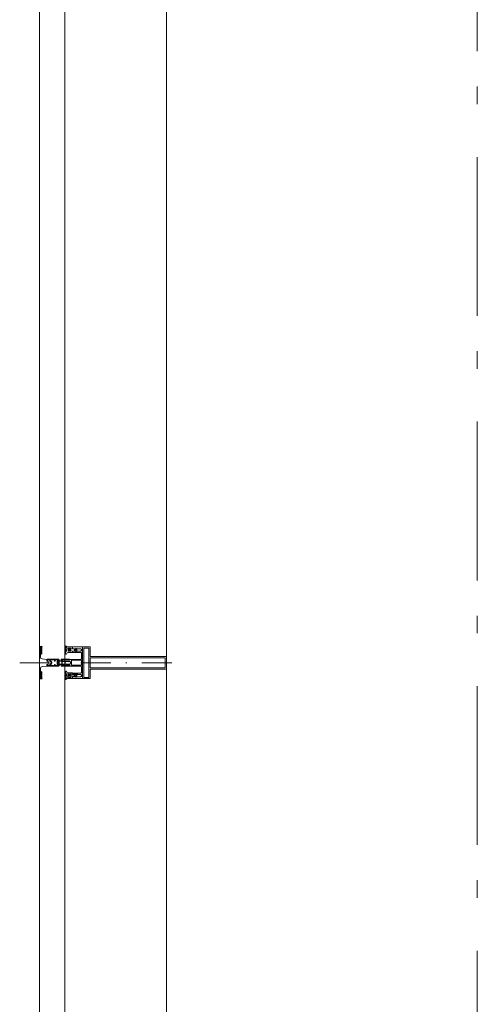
# Model space of a CAD drawing. Header units: millimetres. Extents: x 274611 to 571164, y 158736 to 298905.
# Tile 93 of 172: x 538298 to 539019, y 175994 to 177545. Entities that reach past the tile are written whole.
import ezdxf

# ---------------------------------------------------------------- set-up
doc = ezdxf.new("R2010")
doc.units = ezdxf.units.MM
doc.header["$LTSCALE"] = 400
for name, pattern in [('STYLE_06', [1.041641, 0.625, -0.208282, 0.069427, -0.138931]), ('STYLE_15', [0.240945, 0.11811, -0.059055, 0.004724, -0.059055]), ('STYLE_16', [0.177165, 0.11811, -0.059055])]:
    doc.linetypes.add(name, pattern=pattern)
doc.layers.add('Buitenkozijnen', color=140, linetype='Continuous', lineweight=15)
doc.layers.add('None', color=7, linetype='Continuous', lineweight=9)

# ---------------------------------------------------------------- blocks, each defined once
blk = doc.blocks.new('*U308')
at = {"layer": 'None', "color": 8, "lineweight": 5, "flags": 128}
for points in [[(-5, -154.3), (-5, -154.3, 0.414214), (-5.5, -154.8), (-5.5, -172.5), (-5.5, -172.5, 0.414214), (-5, -173), (-4, -173), (-4, -173, 0.414214), (-3.5, -172.5), (-3.5, -172.5, 0.414214), (-4, -172), (-4.5, -172), (-4.5, -168.8), (-4.5, -168.8, -0.414214), (-4, -168.3), (-2.7, -168.3), (-2.7, -168.3, 0.221695), (-1.9, -167.9), (-0.8, -166.5), (-0.8, -166.5, -0.466308), (0.8, -166.5), (2, -167.9), (2, -167.9, 0.221695), (2.7, -168.3), (4, -168.3), (4, -168.3, -0.414214), (4.5, -168.8), (4.5, -172), (4, -172), (4, -172, 0.414214), (3.5, -172.5), (3.5, -172.5, 0.414214), (4, -173), (5, -173), (5, -173, 0.414214), (5.5, -172.5), (5.5, -154.8), (5.5, -154.8, 0.414214), (5, -154.3), (4.7, -154.3), (4.7, -155), (4.7, -155, -0.414214), (4.4, -155.3), (4.1, -155.3), (4.1, -155.3, -0.414214), (3.3, -154.5), (3.3, -150.6), (3.3, -150.6, -0.414214), (4.1, -149.8), (4.4, -149.8), (4.4, -149.8, -0.414214), (4.7, -150.1), (4.7, -150.8), (5, -150.8), (5, -150.8, 0.414214), (5.5, -150.3), (5.5, -137.6), (5.5, -137.6, 0.351868), (5.3, -137.3), (5.3, -137.3, 0.351868), (4.9, -137.5), (4.1, -139.2), (4.1, -139.2, 0.314902), (4.2, -139.4), (4.5, -139.7), (4.5, -139.7, -0.198912), (4.5, -139.9), (4.5, -140.1), (4.5, -140.1, -0.198912), (4.5, -140.3), (4.2, -140.6), (4.2, -140.6, 0.414214), (4.2, -140.8), (4.5, -141.1), (4.5, -141.1, -0.198912), (4.5, -141.3), (4.5, -141.5), (4.5, -141.5, -0.198912), (4.5, -141.7), (4.2, -142), (4.2, -142, 0.414214), (4.2, -142.2), (4.5, -142.5), (4.5, -142.5, -0.198912), (4.5, -142.7), (4.5, -143.2), (4.5, -143.2, -0.087489), (4.5, -143.3), (4.2, -144.1), (4.2, -148.5), (4.2, -148.5, -0.414214), (3.9, -148.8), (-3.9, -148.8), (-3.9, -148.8, -0.414214), (-4.2, -148.5), (-4.2, -144.1), (-4.5, -143.3), (-4.5, -143.3, -0.087489), (-4.5, -143.2), (-4.5, -142.7), (-4.5, -142.7, -0.198912), (-4.4, -142.5), (-4.1, -142.2), (-4.1, -142.2, 0.414214), (-4.1, -142), (-4.4, -141.7), (-4.4, -141.7, -0.198912), (-4.5, -141.5), (-4.5, -141.3), (-4.5, -141.3, -0.198912), (-4.4, -141.1), (-4.1, -140.8), (-4.1, -140.8, 0.414214), (-4.1, -140.6), (-4.4, -140.3), (-4.4, -140.3, -0.198912), (-4.5, -140.1), (-4.5, -139.9), (-4.5, -139.9, -0.198912), (-4.4, -139.7), (-4.1, -139.4), (-4.1, -139.4, 0.314902), (-4.1, -139.2), (-4.9, -137.5), (-4.9, -137.5, 0.351868), (-5.3, -137.3), (-5.3, -137.3, 0.351868), (-5.5, -137.6), (-5.5, -150.3), (-5.5, -150.3, 0.414214), (-5, -150.8), (-4.7, -150.8), (-4.7, -150.1), (-4.7, -150.1, -0.414214), (-4.4, -149.8), (-4.1, -149.8), (-4.1, -149.8, -0.414214), (-3.3, -150.6), (-3.3, -154.5), (-3.3, -154.5, -0.414214), (-4.1, -155.3), (-4.4, -155.3), (-4.4, -155.3, -0.414214), (-4.7, -155), (-4.7, -154.3)], [(-1.8, -149.8, 0.414214), (-2.3, -150.3), (-2.3, -155.1), (-2.3, -155.1, 0.414214), (-2.1, -155.3), (2.1, -155.3), (2.1, -155.3, 0.414214), (2.3, -155.1), (2.3, -150.3), (2.3, -150.3, 0.414214), (1.8, -149.8), (-1.8, -149.8)], [(-4.5, -161.7, -0.414214), (-4, -161.2), (-2.7, -161.2), (-2.7, -161.2, 0.414214), (-2.5, -161), (-2.5, -160.4), (-2.5, -160.4, 0.414214), (-2.7, -160.2), (-4, -160.2), (-4, -160.2, -0.414214), (-4.5, -159.7), (-4.5, -156.8), (-4.5, -156.8, -0.414214), (-4, -156.3), (4, -156.3), (4, -156.3, -0.414214), (4.5, -156.8), (4.5, -159.7), (4.5, -159.7, -0.414214), (4, -160.2), (2.7, -160.2), (2.7, -160.2, 0.414214), (2.5, -160.4), (2.5, -161), (2.5, -161, 0.414214), (2.7, -161.2), (4, -161.2), (4, -161.2, -0.414214), (4.5, -161.7), (4.5, -166.8), (4.5, -166.8, -0.414214), (4, -167.3), (3, -167.3), (3, -167.3, -0.221695), (2.6, -167.1), (1.5, -165.9), (1.5, -165.9, 0.466308), (-1.5, -165.9), (-2.6, -167.1), (-2.6, -167.1, -0.221695), (-2.9, -167.3), (-4, -167.3), (-4, -167.3, -0.414214), (-4.5, -166.8), (-4.5, -161.7)]]:
    blk.add_lwpolyline(points, format="xyb", close=True, dxfattribs=at)
blk = doc.blocks.new('*U309')
at = {"layer": 'None', "color": 8, "lineweight": 5, "flags": 128}
for points in [[(-13.5, -182.8), (-13.5, -181.9), (-14.5, -181.1), (-14.5, -181.1, 0.36397), (-14.9, -181.1), (-14.9, -181.1), (-15.4, -181.5), (-15.4, -181.5, -0.36397), (-15.8, -181.5), (-15.8, -181.5), (-16.3, -181.1), (-16.3, -181.1, 0.36397), (-16.7, -181.1), (-16.7, -181.1), (-17.2, -181.5), (-17.2, -181.5, -0.36397), (-17.6, -181.5), (-17.6, -181.5), (-18.1, -181.1), (-18.1, -181.1, 0.36397), (-18.5, -181.1), (-18.5, -181.1), (-19, -181.5), (-19, -181.5, -0.36397), (-19.4, -181.5), (-19.4, -181.5), (-19.9, -181.1), (-19.9, -181.1, 0.36397), (-20.3, -181.1), (-20.3, -181.1), (-20.8, -181.5), (-20.8, -181.5, -0.36397), (-21.2, -181.5), (-21.2, -181.5), (-21.7, -181.1), (-21.7, -181.1, 0.36397), (-22.1, -181.1), (-22.1, -181.1), (-22.4, -181.3), (-23.2, -181.3), (-23.5, -181.1), (-23.5, -181.1, 0.36397), (-23.9, -181.1), (-23.9, -181.1), (-24.2, -181.3), (-24.5, -181.3), (-24.5, -181.3, -0.267949), (-24.8, -181.2), (-24.8, -181.2), (-24.9, -180.9), (-24.9, -180.9, 0.339454), (-25.3, -180.7), (-25.3, -180.7, 0.339454), (-25.5, -181), (-25.5, -181), (-25.5, -184.4), (-25.5, -184.4, 0.414214), (-25.2, -184.7), (-25.2, -184.7), (-24.3, -184.7), (-24.3, -184.7, 0.414214), (-24, -184.4), (-24, -184.4), (-24, -182.7), (-24, -182.7, 0.236068), (-24.1, -182.5), (-24.1, -182.5), (-24.1, -182.5, -0.548276), (-24, -182.2), (-24, -182.2, -0.548276), (-23.8, -182.4), (-23.8, -182.4), (-23.8, -182.4, 0.250388), (-23.6, -182.3), (-23.6, -182.3), (-22.8, -182.3), (-22.8, -182.3, -0.414214), (-22.5, -182.6), (-22.5, -182.6), (-22.5, -183.3), (-22.5, -183.3, 0.414214), (-22.2, -183.6), (-22.2, -183.6), (-22, -183.6), (-22, -183.6, 0.131652), (-21.8, -183.5), (-21.8, -183.5), (-20.5, -182.8), (-13.5, -182.8)], [(-6, -180.7), (-6, -180.7, -0.388879), (-8.7, -183.2), (-8.7, -183.2), (-20.4, -183.2), (-21.6, -183.9), (-22.9, -183.9), (-22.9, -182.7), (-23.8, -182.7), (-23.8, -184.8), (23.8, -184.8), (23.8, -182.7), (22.9, -182.7), (22.9, -183.9), (21.7, -183.9), (20.4, -183.2), (8.7, -183.2), (8.7, -183.2, -0.388879), (6, -180.7), (6, -180.7), (5.3, -173.2), (2.5, -173.2), (2.5, -171.2), (-2.5, -171.2), (-2.5, -173.2), (-5.3, -173.2), (-6, -180.7)], [(13.5, -182.8), (13.5, -181.9), (14.5, -181.1), (14.5, -181.1, -0.36397), (14.9, -181.1), (14.9, -181.1), (15.4, -181.5), (15.4, -181.5, 0.36397), (15.8, -181.5), (15.8, -181.5), (16.3, -181.1), (16.3, -181.1, -0.36397), (16.7, -181.1), (16.7, -181.1), (17.2, -181.5), (17.2, -181.5, 0.36397), (17.6, -181.5), (17.6, -181.5), (18.1, -181.1), (18.1, -181.1, -0.36397), (18.5, -181.1), (18.5, -181.1), (19, -181.5), (19, -181.5, 0.36397), (19.4, -181.5), (19.4, -181.5), (19.9, -181.1), (19.9, -181.1, -0.36397), (20.3, -181.1), (20.3, -181.1), (20.8, -181.5), (20.8, -181.5, 0.36397), (21.2, -181.5), (21.2, -181.5), (21.7, -181.1), (21.7, -181.1, -0.36397), (22.1, -181.1), (22.1, -181.1), (22.4, -181.3), (23.2, -181.3), (23.5, -181.1), (23.5, -181.1, -0.36397), (23.9, -181.1), (23.9, -181.1), (24.2, -181.3), (24.5, -181.3), (24.5, -181.3, 0.267949), (24.8, -181.2), (24.8, -181.2), (25, -180.9), (25, -180.9, -0.339454), (25.3, -180.7), (25.3, -180.7, -0.339454), (25.5, -181), (25.5, -181), (25.5, -184.4), (25.5, -184.4, -0.414214), (25.2, -184.7), (25.2, -184.7), (24.3, -184.7), (24.3, -184.7, -0.414214), (24, -184.4), (24, -184.4), (24, -182.7), (24, -182.7, -0.236068), (24.1, -182.5), (24.1, -182.5), (24.1, -182.5, 0.548276), (24.1, -182.2), (24.1, -182.2, 0.548276), (23.9, -182.4), (23.9, -182.4), (23.9, -182.4, -0.250388), (23.6, -182.3), (23.6, -182.3), (22.8, -182.3), (22.8, -182.3, 0.414214), (22.5, -182.6), (22.5, -182.6), (22.5, -183.3), (22.5, -183.3, -0.414214), (22.2, -183.6), (22.2, -183.6), (22, -183.6), (22, -183.6, -0.131652), (21.8, -183.5), (21.8, -183.5), (20.5, -182.8), (13.5, -182.8)]]:
    blk.add_lwpolyline(points, format="xyb", close=True, dxfattribs=at)
blk = doc.blocks.new('verticale stijl 150x50 UV')
at = {"layer": 'None', "color": 8, "linetype": 'STYLE_15', "lineweight": 5}
blk.add_line((0, -216), (0, 35), dxfattribs=at)
at = {"layer": 'None', "color": 8, "lineweight": 5}
for p, q in [((-24.8, -133.4), (-24.8, -133.4)), ((-24.8, -134.2), (-24.8, -134.2)), ((-24.8, -135), (-24.8, -135)), ((-24.8, -135.8), (-24.8, -135.8)), ((-24.8, -136.6), (-24.8, -136.6)), ((-24.8, -137.4), (-24.8, -137.4)), ((-24.8, -138.3), (-24.8, -138.3)), ((-24.8, -139.1), (-24.8, -139.1)), ((-24, -133), (-24, -133)), ((-24, -133.8), (-24, -133.8)), ((-24, -134.6), (-24, -134.6)), ((-24, -135.4), (-24, -135.4)), ((-24, -136.2), (-24, -136.2)), ((-24, -137), (-24, -137)), ((-24, -137.9), (-24, -137.9)), ((-24, -138.7), (-24, -138.7)), ((-24, -139.5), (-24, -139.5)), ((-23.2, -133.4), (-23.2, -133.4)), ((-23.2, -134.2), (-23.2, -134.2)), ((-23.2, -135), (-23.2, -135)), ((-23.2, -135.8), (-23.2, -135.8)), ((-23.2, -136.6), (-23.2, -136.6)), ((-23.2, -137.4), (-23.2, -137.4)), ((-23.2, -138.3), (-23.2, -138.3)), ((-23.2, -139.1), (-23.2, -139.1)), ((-22.4, -133), (-22.4, -133)), ((-22.4, -133.8), (-22.4, -133.8)), ((-22.4, -134.6), (-22.4, -134.6)), ((-21.6, -126.9), (-21.6, -126.9)), ((-21.6, -127.7), (-21.6, -127.7)), ((-21.6, -128.5), (-21.6, -128.5)), ((-21.6, -129.3), (-21.6, -129.3)), ((-21.6, -130.1), (-21.6, -130.1)), ((-21.6, -130.9), (-21.6, -130.9)), ((-21.6, -131.8), (-21.6, -131.8)), ((-21.6, -132.6), (-21.6, -132.6)), ((-21.6, -133.4), (-21.6, -133.4)), ((-21.6, -134.2), (-21.6, -134.2)), ((-21.6, -135), (-21.6, -135)), ((-20.7, -126.5), (-20.7, -126.5)), ((-20.7, -128.9), (-20.7, -128.9)), ((-20.7, -129.7), (-20.7, -129.7)), ((-20.7, -130.5), (-20.7, -130.5)), ((-20.7, -131.4), (-20.7, -131.4)), ((-20.7, -132.2), (-20.7, -132.2)), ((-20.7, -133), (-20.7, -133)), ((-20.7, -133.8), (-20.7, -133.8)), ((-20.7, -134.6), (-20.7, -134.6)), ((-20.7, -135.4), (-20.7, -135.4)), ((-20.7, -136.2), (-20.7, -136.2)), ((-20.7, -137), (-20.7, -137)), ((-20.7, -137.9), (-20.7, -137.9)), ((-20.7, -138.7), (-20.7, -138.7)), ((-20.7, -139.5), (-20.7, -139.5)), ((-19.9, -126.1), (-19.9, -126.1)), ((-19.9, -130.1), (-19.9, -130.1)), ((-19.9, -130.9), (-19.9, -130.9)), ((-19.9, -131.8), (-19.9, -131.8)), ((-19.9, -132.6), (-19.9, -132.6)), ((-19.9, -133.4), (-19.9, -133.4)), ((-19.9, -134.2), (-19.9, -134.2)), ((-19.9, -135), (-19.9, -135)), ((-19.9, -135.8), (-19.9, -135.8)), ((-19.9, -136.6), (-19.9, -136.6)), ((-19.9, -137.4), (-19.9, -137.4)), ((-19.9, -138.3), (-19.9, -138.3)), ((-19.9, -139.1), (-19.9, -139.1)), ((-19.1, -126.5), (-19.1, -126.5)), ((-19.1, -127.3), (-19.1, -127.3)), ((-19.1, -128.9), (-19.1, -128.9)), ((-19.1, -129.7), (-19.1, -129.7)), ((-19.1, -130.5), (-19.1, -130.5)), ((-19.1, -131.4), (-19.1, -131.4)), ((-19.1, -132.2), (-19.1, -132.2)), ((-19.1, -133), (-19.1, -133)), ((-19.1, -133.8), (-19.1, -133.8)), ((-19.1, -134.6), (-19.1, -134.6)), ((-18.3, -127.7), (-18.3, -127.7)), ((-18.3, -128.5), (-18.3, -128.5)), ((-18.3, -129.3), (-18.3, -129.3)), ((-18.3, -133.4), (-18.3, -133.4)), ((-18.3, -134.2), (-18.3, -134.2)), ((-18.3, -135), (-18.3, -135)), ((-17.5, -133), (-17.5, -133)), ((-17.5, -133.8), (-17.5, -133.8)), ((-17.5, -134.6), (-17.5, -134.6)), ((-17.5, -135.4), (-17.5, -135.4)), ((-17.5, -136.2), (-17.5, -136.2)), ((-17.5, -137), (-17.5, -137)), ((-17.5, -137.9), (-17.5, -137.9)), ((-17.5, -138.7), (-17.5, -138.7)), ((-17.5, -139.5), (-17.5, -139.5)), ((-16.7, -133.4), (-16.7, -133.4)), ((-16.7, -134.2), (-16.7, -134.2)), ((-16.7, -135), (-16.7, -135)), ((-16.7, -135.8), (-16.7, -135.8)), ((-16.7, -136.6), (-16.7, -136.6)), ((-16.7, -137.4), (-16.7, -137.4)), ((-16.7, -138.3), (-16.7, -138.3)), ((-16.7, -139.1), (-16.7, -139.1)), ((-25.6, -142.7), (-25.6, -142.7)), ((-25.6, -144.4), (-25.6, -144.4)), ((-24.8, -139.9), (-24.8, -139.9)), ((-24.8, -140.7), (-24.8, -140.7)), ((-24.8, -141.5), (-24.8, -141.5)), ((-24.8, -142.3), (-24.8, -142.3)), ((-24.8, -143.1), (-24.8, -143.1)), ((-24.8, -144.8), (-24.8, -144.8)), ((-24, -140.3), (-24, -140.3)), ((-24, -141.1), (-24, -141.1)), ((-24, -141.9), (-24, -141.9)), ((-24, -142.7), (-24, -142.7)), ((-24, -144.4), (-24, -144.4)), ((-23.2, -139.9), (-23.2, -139.9)), ((-23.2, -140.7), (-23.2, -140.7)), ((-23.2, -141.5), (-23.2, -141.5)), ((-23.2, -144.8), (-23.2, -144.8)), ((-22.4, -140.3), (-22.4, -140.3)), ((-22.4, -141.1), (-22.4, -141.1)), ((-22.4, -144.4), (-22.4, -144.4)), ((-21.6, -139.9), (-21.6, -139.9)), ((-21.6, -140.7), (-21.6, -140.7)), ((-21.6, -141.5), (-21.6, -141.5)), ((-21.6, -144.8), (-21.6, -144.8)), ((-20.7, -140.3), (-20.7, -140.3)), ((-20.7, -141.1), (-20.7, -141.1)), ((-20.7, -144.4), (-20.7, -144.4)), ((-19.9, -139.9), (-19.9, -139.9)), ((-19.9, -140.7), (-19.9, -140.7)), ((-19.9, -141.5), (-19.9, -141.5)), ((-19.9, -142.3), (-19.9, -142.3)), ((-19.9, -143.1), (-19.9, -143.1)), ((-19.9, -143.9), (-19.9, -143.9)), ((-19.1, -140.3), (-19.1, -140.3)), ((-19.1, -141.1), (-19.1, -141.1)), ((-19.1, -141.9), (-19.1, -141.9)), ((-18.3, -139.9), (-18.3, -139.9)), ((-18.3, -140.7), (-18.3, -140.7)), ((-18.3, -141.5), (-18.3, -141.5)), ((-18.3, -142.3), (-18.3, -142.3)), ((-17.5, -140.3), (-17.5, -140.3)), ((-17.5, -141.1), (-17.5, -141.1)), ((-17.5, -141.9), (-17.5, -141.9)), ((-17.5, -142.7), (-17.5, -142.7)), ((-16.7, -139.9), (-16.7, -139.9)), ((-16.7, -140.7), (-16.7, -140.7)), ((-16.7, -141.5), (-16.7, -141.5)), ((-16.7, -142.3), (-16.7, -142.3)), ((-16.7, -143.1), (-16.7, -143.1)), ((-15.9, -141.1), (-15.9, -141.1)), ((-15.9, -141.9), (-15.9, -141.9)), ((-15.9, -142.7), (-15.9, -142.7)), ((-15.9, -144.4), (-15.9, -144.4)), ((-15.1, -142.3), (-15.1, -142.3)), ((-15.1, -143.1), (-15.1, -143.1)), ((-15.1, -143.9), (-15.1, -143.9)), ((-15.1, -144.8), (-15.1, -144.8)), ((-14.2, -141.9), (-14.2, -141.9)), ((-14.2, -142.7), (-14.2, -142.7)), ((-14.2, -143.5), (-14.2, -143.5)), ((-14.2, -144.4), (-14.2, -144.4)), ((-13.4, -143.1), (-13.4, -143.1)), ((-13.4, -143.9), (-13.4, -143.9))]:
    blk.add_line(p, q, dxfattribs=at)
at = {"layer": 'None', "color": 8, "linetype": 'STYLE_16', "lineweight": 5}
for p, q in [((-2.2, -155.1), (0, -154.5)), ((-1.5, -156.9), (-1.5, -155)), ((2.3, -155.1), (0, -154.5)), ((1.5, -156.9), (1.5, -155)), ((-2.2, -156.7), (-2.2, -155.1)), ((-1, -157), (-1, -155.1)), ((1, -157), (1, -155.1)), ((2.3, -156.7), (2.3, -155.1))]:
    blk.add_line(p, q, dxfattribs=at)
at = {"layer": 'None', "color": 8, "linetype": 'Continuous', "lineweight": 5, "flags": 128}
for points in [[(-10, 15.4), (10, 15.4), (10, -104.8), (25, -104.8), (25, -116.8), (-25, -116.8), (-25, -104.8), (-10, -104.8)], [(-8, 13.4), (-8, -104.8), (8, -104.8), (8, 13.4)], [(8, -106.8), (-8, -106.8), (-23, -106.8), (-23, -114.8), (23, -114.8), (23, -106.8)]]:
    blk.add_lwpolyline(points, close=True, dxfattribs=at)
at = {"layer": 'None', "color": 8, "lineweight": 5, "flags": 128}
for points in [[(25, -132.6), (25, -116.8), (23.1, -116.8), (-23.1, -116.8), (-25, -116.8), (-25, -132.6), (-22.1, -132.6), (-22.1, -128), (-22.6, -128), (-22.6, -126.6), (-22.1, -126.6), (-22.1, -124.7), (-21.9, -124.5), (-21.9, -120.3), (-21.9, -120.3, -0.414214), (-20.2, -118.6), (-20.1, -118.6), (-20.1, -118.6, -0.414214), (-18.4, -120.3), (-18.4, -124.5), (-18.2, -124.7), (-18.2, -126.6), (-17.7, -126.6), (-17.7, -128), (-18.2, -128), (-18.2, -132.6), (-16.3, -132.6), (-16.3, -119.8), (-16.3, -119.8, -0.414214), (-15.1, -118.6), (-15.1, -118.6), (-6.5, -118.6), (-6.5, -118.6, -0.414214), (-5.3, -119.8), (-5.3, -136.8), (-3.9, -136.8), (-3.9, -139.6), (-4.3, -140), (-3.9, -140.4), (-3.9, -141), (-4.3, -141.4), (-3.9, -141.8), (-3.9, -142.4), (-4.3, -142.8), (-3.9, -143.8), (-3.9, -148.6), (-2.2, -148.6), (-2.2, -137.8), (-2.2, -137.8, -0.414214), (0, -135.6), (0, -135.6), (0, -135.6, -0.414214), (2.2, -137.8), (2.2, -148.6), (3.9, -148.6), (3.9, -143.8), (4.3, -142.8), (3.9, -142.4), (3.9, -141.8), (4.3, -141.4), (3.9, -141), (3.9, -140.4), (4.3, -140), (3.9, -139.6), (3.9, -136.8), (5.4, -136.8), (5.4, -119.8), (5.4, -119.8, -0.414214), (6.6, -118.6), (6.6, -118.6), (15.1, -118.6), (15.1, -118.6, -0.414214), (16.3, -119.8), (16.3, -132.6), (18.2, -132.6), (18.2, -128), (17.7, -128), (17.7, -126.6), (18.2, -126.6), (18.2, -124.7), (18.5, -124.5), (18.5, -120.3), (18.5, -120.3, -0.414214), (20.2, -118.6), (20.2, -118.6), (20.2, -118.6, -0.414214), (21.9, -120.3), (21.9, -124.5), (22.1, -124.7), (22.1, -126.6), (22.6, -126.6), (22.6, -128), (22.1, -128), (22.1, -132.6)], [(-14.8, -144.8), (-14.8, -144.8, 0.390793), (-13.2, -143.5), (-13.2, -143.5, 0.390793), (-14.4, -141.8), (-14.4, -141.8, -0.352623), (-16, -139.9), (-16, -133.1), (-16, -133.1, 0.414214), (-16.3, -132.8), (-17.6, -132.8), (-18.1, -133), (-18.1, -133, -0.520293), (-18.3, -132.8), (-18.3, -130.1), (-18.2, -130), (-18.2, -128), (-18.2, -128, -0.577863), (-18.1, -127.7), (-18, -127.7), (-18, -127.7, 0.366605), (-17.7, -127.5), (-17.7, -127.5, 0.366605), (-17.9, -127.1), (-17.9, -127.1, -0.130834), (-19.2, -126.1), (-19.2, -126.1, 0.439074), (-20.7, -126.1), (-20.7, -126.1, -0.133252), (-22, -127.1), (-22, -127.1, 0.366605), (-22.2, -127.5), (-22.2, -127.5, 0.366605), (-21.9, -127.7), (-21.8, -127.7), (-21.8, -127.7, -0.577455), (-21.8, -128), (-21.8, -130), (-21.6, -130.1), (-21.6, -132.8), (-21.6, -132.8, -0.52048), (-21.9, -133), (-22.4, -132.8), (-24.7, -132.8), (-24.7, -132.8, 0.414214), (-25, -133.1), (-25, -140.9), (-25, -140.9, -0.255976), (-25.9, -142.6), (-25.9, -142.6, 0.749676), (-25.3, -144.8), (-21.2, -144.8), (-21.2, -144.8, 0.414214), (-19.2, -142.8), (-19.2, -142.8, -0.402808), (-18.7, -142.3), (-18.7, -142.3, -0.402808), (-18.2, -142.8), (-18.2, -142.8, 0.233259), (-18, -143.1), (-14.6, -143.6), (-14.6, -143.6, -0.419014), (-14.5, -143.7), (-14.5, -143.7, -0.419014), (-14.6, -143.8), (-16, -143.8), (-16, -143.8, 0.414214), (-16.5, -144.3), (-16.5, -144.3, 0.414214), (-16, -144.8)], [(-23, -135.9), (-23, -135.9, -0.414214), (-22.1, -135), (-22.1, -135, -0.414214), (-21.3, -135.9), (-21.3, -138.8), (-21.3, -138.8, -0.414214), (-22.1, -139.6), (-22.1, -139.6, -0.414214), (-23, -138.8)], [(-21, -127.8, -0.29188), (-20.8, -127.3), (-20.3, -126.9), (-20.3, -126.9, -0.344328), (-19.7, -126.9), (-19.2, -127.3), (-19.2, -127.3, -0.29188), (-19, -127.8), (-19.4, -129.5), (-19.4, -129.5, -0.348796), (-20, -130), (-20, -130, -0.348796), (-20.6, -129.5), (-21, -127.8)], [(-18.8, -139.6, -0.414214), (-19.7, -138.8), (-19.7, -135.9), (-19.7, -135.9, -0.414214), (-18.8, -135), (-18.8, -135, -0.414214), (-18, -135.9), (-18, -138.8), (-18, -138.8, -0.414214), (-18.8, -139.6)], [(14.8, -144.8), (14.8, -144.8, -0.390793), (13.3, -143.5), (13.3, -143.5, -0.390793), (14.4, -141.8), (14.4, -141.8, 0.352623), (16, -139.9), (16, -133.1), (16, -133.1, -0.414214), (16.3, -132.8), (17.6, -132.8), (18.1, -133), (18.1, -133, 0.520293), (18.4, -132.8), (18.4, -130.1), (18.2, -130), (18.2, -128), (18.2, -128, 0.577863), (18.2, -127.7), (18.1, -127.7), (18.1, -127.7, -0.366605), (17.8, -127.5), (17.8, -127.5, -0.366605), (18, -127.1), (18, -127.1, 0.130834), (19.3, -126.1), (19.3, -126.1, -0.439074), (20.7, -126.1), (20.7, -126.1, 0.133252), (22.1, -127.1), (22.1, -127.1, -0.366605), (22.3, -127.5), (22.3, -127.5, -0.366605), (22, -127.7), (21.9, -127.7), (21.9, -127.7, 0.577455), (21.8, -128), (21.8, -130), (21.7, -130.1), (21.7, -132.8), (21.7, -132.8, 0.52048), (21.9, -133), (22.4, -132.8), (24.7, -132.8), (24.7, -132.8, -0.414214), (25, -133.1), (25, -140.9), (25, -140.9, 0.255976), (25.9, -142.6), (25.9, -142.6, -0.749676), (25.3, -144.8), (21.2, -144.8), (21.2, -144.8, -0.414214), (19.2, -142.8), (19.2, -142.8, 0.402808), (18.7, -142.3), (18.7, -142.3, 0.402808), (18.2, -142.8), (18.2, -142.8, -0.233259), (18, -143.1), (14.6, -143.6), (14.6, -143.6, 0.419014), (14.5, -143.7), (14.5, -143.7, 0.419014), (14.6, -143.8), (16, -143.8), (16, -143.8, -0.414214), (16.5, -144.3), (16.5, -144.3, -0.414214), (16, -144.8)], [(18.9, -139.6, 0.414214), (19.7, -138.8), (19.7, -135.9), (19.7, -135.9, 0.414214), (18.9, -135), (18.9, -135, 0.414214), (18, -135.9), (18, -138.8), (18, -138.8, 0.414214), (18.9, -139.6)], [(21, -127.8, 0.29188), (20.8, -127.3), (20.3, -126.9), (20.3, -126.9, 0.344328), (19.7, -126.9), (19.2, -127.3), (19.2, -127.3, 0.29188), (19, -127.8), (19.4, -129.5), (19.4, -129.5, 0.348796), (20, -130), (20, -130, 0.348796), (20.6, -129.5), (21, -127.8)], [(23, -135.9), (23, -135.9, 0.414214), (22.2, -135), (22.2, -135, 0.414214), (21.3, -135.9), (21.3, -138.8), (21.3, -138.8, 0.414214), (22.2, -139.6), (22.2, -139.6, 0.414214), (23, -138.8)], [(-23.2, -141.6), (-23.2, -141.6, 0.418874), (-23.7, -142.1), (-23.7, -142.1, -0.396568), (-25.3, -143.4), (-25.3, -143.4, 0.437017), (-25.7, -143.7), (-25.7, -143.7, 0.437017), (-25.4, -144), (-21.9, -144), (-21.9, -144, 0.263556), (-20.2, -143), (-20.2, -143, 0.552342), (-20.8, -141.8)], [(0, -157.1), (0, -157.1, -0.163834), (-4.3, -155.6), (-4.3, -155.6), (-4.3, -155.6, -0.234469), (-4.7, -154.8), (-4.7, -154.8), (-4.7, -153.6), (4.8, -153.6), (4.8, -154.8), (4.8, -154.8, -0.234469), (4.4, -155.6), (4.4, -155.6), (4.4, -155.6, -0.163834), (0, -157.1), (0, -157.1)], [(23.2, -141.6), (23.2, -141.6, -0.418874), (23.7, -142.1), (23.7, -142.1, 0.396568), (25.3, -143.4), (25.3, -143.4, -0.437017), (25.7, -143.7), (25.7, -143.7, -0.437017), (25.4, -144), (21.9, -144), (21.9, -144, -0.263556), (20.2, -143), (20.2, -143, -0.552342), (20.8, -141.8)]]:
    blk.add_lwpolyline(points, format="xyb", close=True, dxfattribs=at)
blk.add_lwpolyline([(4, -118.6), (4, -134.3), (-4, -134.3), (-4, -118.6)], close=True, dxfattribs=at)
at = {"layer": 'None', "color": 8, "linetype": 'STYLE_16', "lineweight": 5}
for centre, radius, start, end in [((-1.6, -158.4), 3.38, 79.3357, 100.6643), ((0, -163.2), 8.16, 82.9585, 97.0415), ((1.6, -158.4), 3.38, 79.3357, 100.6643), ((0, -160.4), 3.5, 73.4149, 106.5851)]:
    blk.add_arc(centre, radius, start, end, dxfattribs=at)
at = {"layer": 'None', "color": 7}
for name in ['*U308', '*U309']:
    blk.add_blockref(name, (0, 0), dxfattribs=at)

msp = doc.modelspace()

# ---------------------------------------------------------------- linework, layer by layer
at = {"layer": 'Buitenkozijnen', "color": 43, "linetype": 'Continuous', "lineweight": 9}
msp.add_line((538529.18474, 174756.75664), (538529.18474, 196968.73377), dxfattribs=at)
at = {"layer": 'Buitenkozijnen', "color": 140, "linetype": 'Continuous', "lineweight": 15}
for p, q in [((538329.18474, 196951.55664), (538329.18474, 174745.20307)), ((538369.18474, 196951.55664), (538369.18474, 174745.20307))]:
    msp.add_line(p, q, dxfattribs=at)
at = {"layer": 'None', "color": 43, "linetype": 'STYLE_06', "lineweight": 9}
msp.add_line((539019.18474, 165411.95664), (539019.18474, 197657.5905), dxfattribs=at)

# ---------------------------------------------------------------- block references
at = {"layer": 'Buitenkozijnen', "color": 7, "xscale": -1, "rotation": 270.0000000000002}
msp.add_blockref('verticale stijl 150x50 UV', (538513.80874, 176531.94454), dxfattribs=at)

doc.saveas('drawing.dxf')
